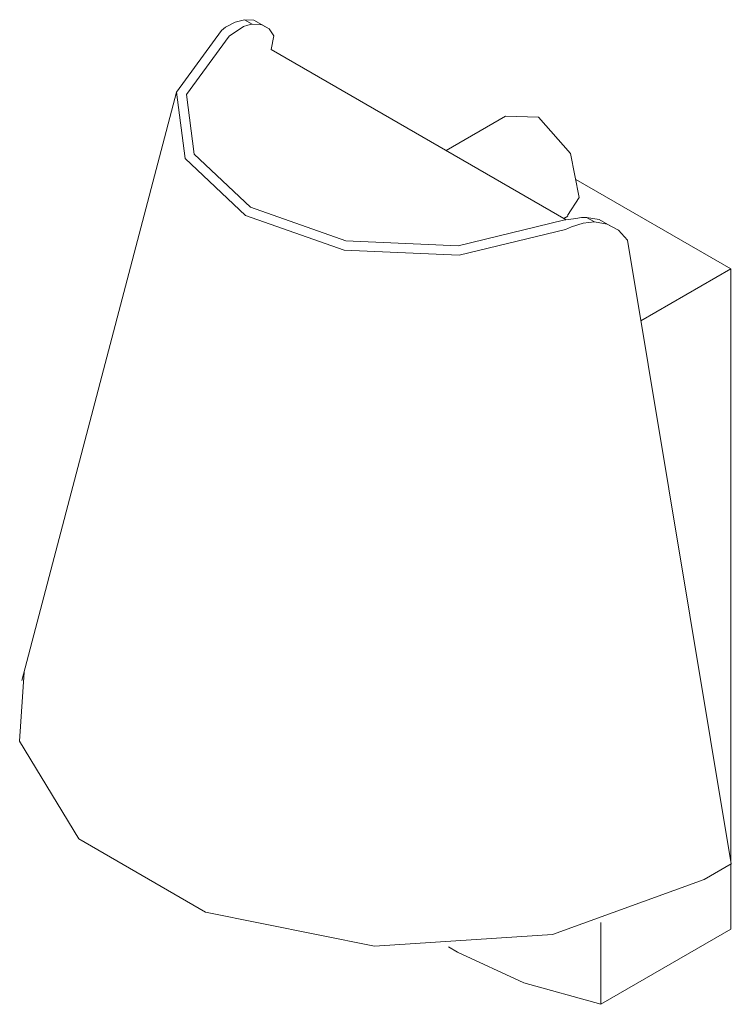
# Model space of a CAD drawing. Header units: millimetres. Extents: x -6679 to -5164, y 150 to 6729.
# Tile 3 of 4: x -5978 to -5882, y 1532 to 1666. Entities that reach past the tile are written whole.
import ezdxf

# ---------------------------------------------------------------- set-up
doc = ezdxf.new("R2010")
doc.units = ezdxf.units.MM
doc.layers.add('Luminarias', color=7, linetype='Continuous', lineweight=20)

# ---------------------------------------------------------------- blocks, each defined once
blk = doc.blocks.new('62161 - 62161 LE PETIT LED White wall lamp-489646-00 Isometrico PDF')
at = {"layer": 'Luminarias', "color": 251, "lineweight": 9, "true_color": 0x636466}
for p, q in [((-7013.09, 1665.46), (-7014.17, 1666.08)), ((-7017.29, 1664.6), (-7023.39, 1656.24)), ((-7010.14, 1663.87), (-7010.52, 1662.04)), ((-7016.25, 1663.84), (-7022.04, 1655.9)), ((-6970.41, 1638.88), (-7010.52, 1662.04)), ((-7023.39, 1656.24), (-7044.44, 1576.26)), ((-7023.39, 1656.24), (-7022.21, 1647.2)), ((-7022.04, 1655.9), (-7020.99, 1647.82)), ((-6978.65, 1652.97), (-6986.73, 1648.3)), ((-6974.19, 1652.84), (-6978.65, 1652.97)), ((-7020.99, 1647.82), (-7013.34, 1640.59)), ((-7022.21, 1647.2), (-7014.02, 1639.46)), ((-6948.03, 1632.2), (-6969.11, 1644.38)), ((-7013.34, 1640.59), (-7000.37, 1636.02)), ((-7014.02, 1639.46), (-7000.62, 1634.73)), ((-6985.09, 1635.35), (-6970.79, 1638.83)), ((-6970.74, 1639.07), (-6970.19, 1639.38)), ((-6966.54, 1638.58), (-6967.63, 1639.21)), ((-6984.96, 1634.05), (-6970.49, 1637.57)), ((-7000.37, 1636.02), (-6985.09, 1635.35)), ((-6962.06, 1636.11), (-6947.96, 1551.33)), ((-7000.62, 1634.73), (-6984.96, 1634.05)), ((-6960.24, 1625.16), (-6948.03, 1632.2)), ((-6948.03, 1632.2), (-6948.03, 1551.76)), ((-6947.96, 1551.33), (-6951.67, 1549.18)), ((-6948.03, 1551.28), (-6948.03, 1542.43)), ((-6965.71, 1543.34), (-6965.71, 1533.41)), ((-6948.03, 1542.43), (-6965.71, 1532.23)), ((-6965.71, 1533.41), (-6965.71, 1532.23))]:
    blk.add_line(p, q, dxfattribs=at)
at = {"layer": 'Luminarias', "color": 251, "true_color": 0x636466}
for p, q in [((-7014.28, 1665.15), (-7016.25, 1663.84)), ((-6970.79, 1638.83), (-6969.1, 1639.06))]:
    blk.add_line(p, q, dxfattribs=at)
at = {"layer": 'Luminarias', "color": 251, "lineweight": 9, "true_color": 0x636466}
for points in [[(-7016.71, 1665.05, 0), (-7015.43, 1665.75, 0), (-7014.17, 1666.08, 0)], [(-7013.09, 1665.46, 0), (-7013.68, 1665.34, 0), (-7014.28, 1665.15, 0)], [(-7014.17, 1666.08, 0), (-7012.86, 1666.01, 0), (-7010.78, 1664.85, 0)], [(-7010.14, 1663.87, 0), (-7010.78, 1664.85, 0), (-7011.78, 1665.39, 0), (-7013.09, 1665.46, 0)], [(-7016.71, 1665.05, 0), (-7017, 1664.82, 0), (-7017.29, 1664.6, 0)], [(-6970.22, 1639.46, 0), (-6968.63, 1641.91, 0), (-6969.81, 1647.9, 0), (-6974.19, 1652.84, 0)], [(-6966.54, 1638.58, 0), (-6968.08, 1638.42, 0), (-6969.71, 1637.91, 0)], [(-6969.1, 1639.06, 0), (-6968.35, 1639.17, 0), (-6967.62, 1639.21, 0)], [(-6967.63, 1639.21, 0), (-6965.93, 1638.92, 0), (-6964.41, 1638.08, 0)], [(-6962.06, 1636.11, 0), (-6963.32, 1637.45, 0), (-6964.84, 1638.29, 0), (-6966.54, 1638.58, 0)], [(-6970.49, 1637.57, 0), (-6970.1, 1637.74, 0), (-6969.71, 1637.91, 0)], [(-7044.11, 1577.38, 0), (-7044.72, 1567.98, 0), (-7036.67, 1554.71, 0), (-7019.46, 1544.77, 0), (-6996.48, 1540.13, 0), (-6972.29, 1541.7, 0), (-6951.67, 1549.18, 0)], [(-6965.71, 1532.23, 0), (-6976.15, 1535.13, 0), (-6985.2, 1539.31, 0), (-6986.4, 1540.02, 0)]]:
    blk.add_polyline3d(points, dxfattribs=at)

msp = doc.modelspace()

# ---------------------------------------------------------------- block references
at = {"layer": 'Luminarias', "color": 254, "lineweight": 9, "true_color": 0xeaeaea}
msp.add_blockref('62161 - 62161 LE PETIT LED White wall lamp-489646-00 Isometrico PDF', (1066.28, 0), dxfattribs=at)

doc.saveas('drawing.dxf')
